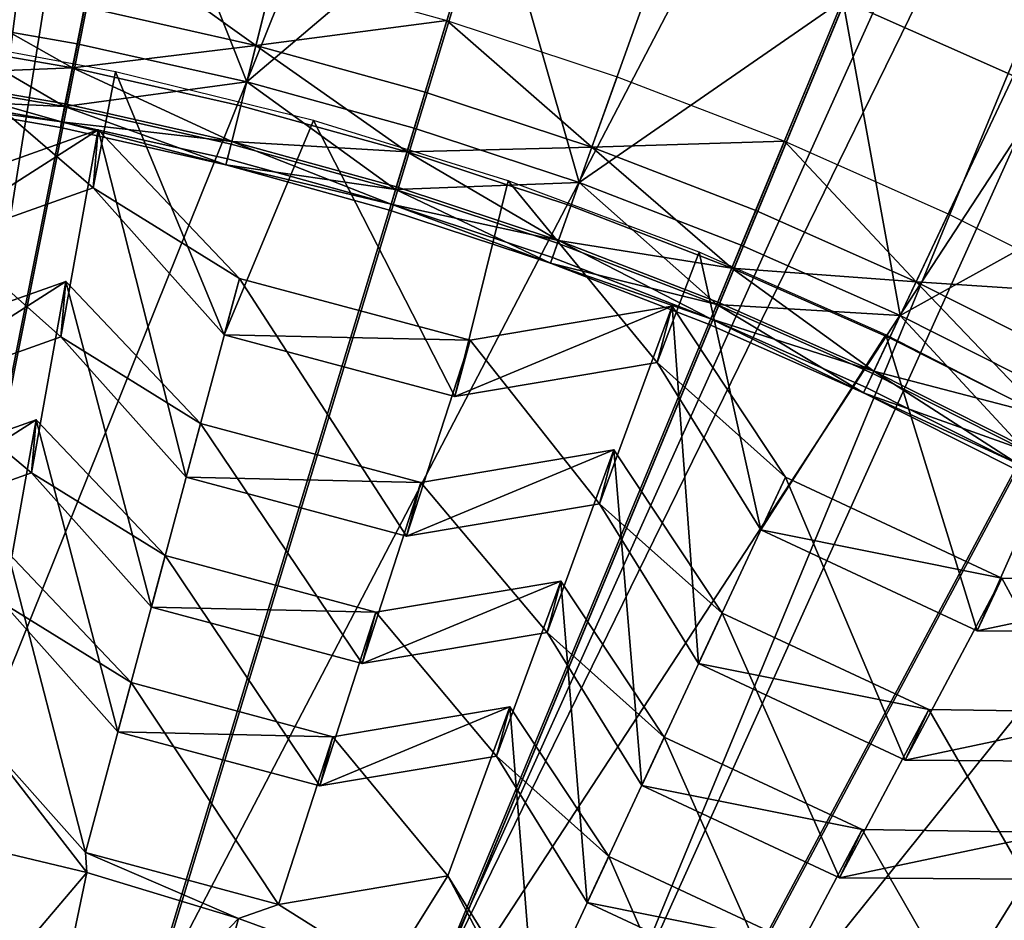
# Model space of a CAD drawing. Extents: x -3.87 to 3.87, y -3.87 to 3.87.
# Tile 84 of 115: x 0.28 to 0.71, y 1.13 to 1.53. Entities that reach past the tile are written whole.
import ezdxf

# ---------------------------------------------------------------- set-up
doc = ezdxf.new("R2010")
doc.units = 0
doc.layers.get('0').update_dxf_attribs({"linetype": 'CONTINUOUS'})

msp = doc.modelspace()

# ---------------------------------------------------------------- linework, layer by layer
for p in [(0.461806, 1.525434, 8.583189), (0.300483, 1.515302, 8.72069), (0.378451, 1.514571, 8.591782), (0.29838, 1.504728, 8.601448), (0.317172, 1.50301, 8.594131), (0.536099, 1.500894, 8.583189), (0.374471, 1.498682, 8.72069), (0.452309, 1.494128, 8.591782), (0.295021, 1.487841, 8.682016), (0.295248, 1.488984, 8.613266), (0.371851, 1.488224, 8.601448), (0.2932, 1.478687, 8.651937), (0.293712, 1.481261, 8.629379), (0.403583, 1.481721, 8.594131), (0.447555, 1.478454, 8.72069), (0.3097, 1.477754, 8.573292), (0.3097, 1.477754, 8.573292), (0.367667, 1.471522, 8.682016), (0.367951, 1.472652, 8.613266), (0.525078, 1.470092, 8.591782), (0.6091, 1.472741, 8.583189), (0.444425, 1.468137, 8.601448), (0.3654, 1.462468, 8.651937), (0.366037, 1.465014, 8.629379), (0.307481, 1.45241, 8.580353), (0.307481, 1.45241, 8.580353), (0.439765, 1.452775, 8.613266), (0.48861, 1.455444, 8.594131), (0.51956, 1.45467, 8.72069), (0.439427, 1.45166, 8.682016), (0.43748, 1.44524, 8.629379), (0.515928, 1.444519, 8.601448), (0.436718, 1.442729, 8.651937), (0.596581, 1.442517, 8.591782), (0.680626, 1.44103, 8.583189), (0.510128, 1.428307, 8.682016), (0.51052, 1.429404, 8.613266), (0.590313, 1.427384, 8.72069), (0.571965, 1.424267, 8.594131), (0.506983, 1.419519, 8.651937), (0.507868, 1.421991, 8.629379), (0.586186, 1.417423, 8.601448), (0.295535, 1.411575, 8.434893), (0.295535, 1.411575, 8.434893), (0.371264, 1.412898, 8.57329), (0.371264, 1.412898, 8.57329), (0.666639, 1.411456, 8.591782), (0.579597, 1.401516, 8.682016), (0.580043, 1.402592, 8.613266), (0.560189, 1.400756, 8.57329), (0.560189, 1.400756, 8.57329), (0.659636, 1.396649, 8.72069), (0.576026, 1.392893, 8.651937), (0.57703, 1.395318, 8.629379), (0.364678, 1.388323, 8.580353), (0.364678, 1.388323, 8.580353), (0.653367, 1.388296, 8.594133), (0.293416, 1.387371, 8.46644), (0.293416, 1.387371, 8.46644), (0.471921, 1.385926, 8.57329), (0.471921, 1.385926, 8.57329), (0.655026, 1.386903, 8.601448), (0.553606, 1.37618, 8.580336), (0.553606, 1.37618, 8.580336), (0.647665, 1.371338, 8.682016), (0.648163, 1.372391, 8.613266), (0.643674, 1.362901, 8.651937), (0.644796, 1.365273, 8.629379), (0.465337, 1.361352, 8.580353), (0.465337, 1.361352, 8.580353), (0.282616, 1.351218, 8.30534), (0.282616, 1.351217, 8.30534), (0.354328, 1.349638, 8.434893), (0.354328, 1.349637, 8.434893), (0.534749, 1.338043, 8.434893), (0.534749, 1.338043, 8.434893), (0.280588, 1.328054, 8.341106), (0.280588, 1.328054, 8.341106), (0.348039, 1.326169, 8.46644), (0.348039, 1.326169, 8.46644), (0.450454, 1.32388, 8.434893), (0.450454, 1.32388, 8.434893), (0.609555, 1.326195, 8.57329), (0.609555, 1.326195, 8.57329), (0.528462, 1.314573, 8.466421), (0.528462, 1.314573, 8.466421), (0.598802, 1.303137, 8.580353), (0.598802, 1.303137, 8.580353), (0.444167, 1.300411, 8.46644), (0.444167, 1.300411, 8.46644), (0.338881, 1.291943, 8.30534), (0.338881, 1.291942, 8.30534), (0.511548, 1.280846, 8.30534), (0.511548, 1.280846, 8.30534), (0.704, 1.282154, 8.57329), (0.704, 1.282154, 8.57329), (0.332863, 1.269483, 8.341106), (0.332863, 1.269483, 8.341106), (0.430876, 1.267292, 8.30534), (0.430876, 1.267292, 8.30534), (0.581893, 1.266837, 8.434891), (0.581893, 1.266837, 8.434891), (0.693248, 1.259097, 8.580353), (0.693248, 1.259097, 8.580353), (0.505531, 1.258385, 8.341087), (0.505531, 1.258385, 8.341087), (0.424859, 1.244833, 8.341106), (0.424859, 1.244833, 8.341106), (0.571625, 1.244818, 8.46644), (0.571625, 1.244817, 8.46644), (0.324046, 1.236528, 8.184324), (0.324046, 1.236528, 8.184324), (0.489263, 1.225911, 8.184324), (0.489263, 1.225911, 8.184324), (0.672087, 1.224779, 8.434891), (0.672087, 1.224779, 8.434891), (0.318287, 1.215037, 8.210793), (0.318287, 1.215037, 8.210793), (0.412072, 1.212941, 8.184324), (0.412072, 1.212941, 8.184324), (0.556665, 1.212702, 8.305338), (0.556665, 1.212702, 8.305338), (0.483506, 1.204418, 8.210775), (0.483506, 1.204418, 8.210775), (0.661819, 1.202759, 8.46644), (0.661819, 1.202759, 8.46644), (0.406314, 1.191451, 8.210793), (0.406314, 1.19145, 8.210793), (0.546838, 1.191628, 8.341106), (0.546838, 1.191628, 8.341106), (0.642982, 1.172451, 8.305338), (0.642982, 1.172451, 8.305338), (0.304182, 1.162352, 8.078859), (0.304182, 1.162352, 8.078859), (0.532434, 1.160706, 8.184322), (0.532434, 1.160706, 8.184322), (0.304762, 1.153623, 8.071524), (0.462193, 1.152196, 8.078842), (0.462193, 1.152196, 8.078842), (0.633155, 1.151378, 8.341106), (0.633155, 1.151378, 8.341106), (0.388369, 1.139794, 8.078859), (0.388369, 1.139794, 8.078859), (0.523031, 1.140542, 8.210793), (0.523031, 1.140542, 8.210793), (0.370879, 1.133652, 8.071524)]:
    msp.add_point(p)
for points in [[(0.146527, 1.164753, 7.239483), (0.547092, 3.680317, 7.239483), (0.547092, 3.680317, 4.643104)], [(0.146527, 1.164753, 7.239483), (0.547092, 3.680317, 4.643104), (0.146527, 1.164753, 4.643103)], [(0.225486, 1.15218, 4.643103), (0.146527, 1.164753, 4.643103), (0.547092, 3.680317, 4.643104)], [(0.626052, 3.667746, 7.239483), (0.547092, 3.680317, 7.239483), (0.146527, 1.164753, 7.239483)], [(0.225486, 1.15218, 4.643103), (0.547092, 3.680317, 4.643104), (0.626052, 3.667746, 4.643104)], [(0.626052, 3.667746, 7.239483), (0.146527, 1.164753, 7.239483), (0.225486, 1.15218, 7.239483)], [(0.626052, 3.667746, 7.239483), (0.225486, 1.15218, 7.239483), (0.225486, 1.15218, 4.643103)], [(0.626052, 3.667746, 7.239483), (0.225486, 1.15218, 4.643103), (0.626052, 3.667746, 4.643104)], [(0.447473, 1.085048, 7.239483), (1.495123, 3.406888, 7.239483), (1.495123, 3.406888, 4.643103)], [(0.447473, 1.085048, 7.239483), (1.495123, 3.406888, 4.643103), (0.447473, 1.085048, 4.643103)], [(0.520351, 1.052164, 4.643103), (0.447473, 1.085048, 4.643103), (1.495123, 3.406888, 4.643103)], [(1.568002, 3.374006, 7.239483), (1.495123, 3.406888, 7.239483), (0.447473, 1.085048, 7.239483)], [(0.520351, 1.052164, 4.643103), (1.495123, 3.406888, 4.643103), (1.568002, 3.374006, 4.643103)], [(1.568002, 3.374006, 7.239483), (0.447473, 1.085048, 7.239483), (0.520351, 1.052164, 7.239483)], [(1.568002, 3.374006, 7.239483), (0.520351, 1.052164, 7.239483), (0.520351, 1.052164, 4.643103)], [(1.568002, 3.374006, 7.239483), (0.520351, 1.052164, 4.643103), (1.568002, 3.374006, 4.643103)], [(0.301905, 3.065272, 4.599773), (0.000003, 3.080139, 4.599773), (0.000004, 0, 4.599773)], [(0.600905, 3.020955, 4.599773), (0.301905, 3.065272, 4.599773), (0.000004, 0, 4.599773)], [(0.894106, 2.947475, 4.599773), (0.600905, 3.020955, 4.599773), (0.000004, 0, 4.599773)], [(1.178718, 2.845678, 4.599773), (0.894106, 2.947475, 4.599773), (0.000004, 0, 4.599773)], [(1.451951, 2.71641, 4.599773), (1.178718, 2.845678, 4.599773), (0.000004, 0, 4.599773)], [(1.711234, 2.561044, 4.599773), (1.451951, 2.71641, 4.599773), (0.000004, 0, 4.599773)], [(1.953997, 2.380954, 4.599773), (1.711234, 2.561044, 4.599773), (0.000004, 0, 4.599773)], [(0.467734, 2.356137, 7.281732), (0.111008, 1.136498, 7.281732), (0.234535, 2.390699, 7.281732)], [(2.177988, 2.177989, 4.599773), (1.953997, 2.380954, 4.599773), (0.000004, 0, 4.599773)], [(0.467734, 2.356137, 7.281732), (0.221867, 1.120067, 7.281732), (0.111008, 1.136498, 7.281732)], [(0.696411, 2.298828, 7.281732), (0.221867, 1.120067, 7.281732), (0.467734, 2.356137, 7.281732)], [(0.696411, 2.298828, 7.281732), (0.330576, 1.092824, 7.281732), (0.221867, 1.120067, 7.281732)], [(0.918388, 2.219433, 7.281732), (0.330576, 1.092824, 7.281732), (0.696411, 2.298828, 7.281732)], [(0.918388, 2.219433, 7.281732), (0.4361, 1.055081, 7.281732), (0.330576, 1.092824, 7.281732)], [(1.131491, 2.118612, 7.281732), (0.4361, 1.055081, 7.281732), (0.918388, 2.219433, 7.281732)], [(2.380953, 1.953999, 4.599773), (2.177988, 2.177989, 4.599773), (0.000004, 0, 4.599773)], [(1.131491, 2.118612, 7.281732), (0.537405, 1.007152, 7.281732), (0.4361, 1.055081, 7.281732)], [(1.333714, 1.997437, 7.281732), (0.537405, 1.007152, 7.281732), (1.131491, 2.118612, 7.281732)], [(1.333714, 1.997437, 7.281732), (0.633538, 0.949548, 7.281732), (0.537405, 1.007152, 7.281732)], [(1.523053, 1.85698, 7.281732), (0.633538, 0.949548, 7.281732), (1.333714, 1.997437, 7.281732)], [(2.561044, 1.711236, 4.599773), (2.380953, 1.953999, 4.599773), (0.000004, 0, 4.599773)], [(1.523053, 1.85698, 7.281732), (0.723547, 0.882777, 7.281732), (0.633538, 0.949548, 7.281732)], [(0.825594, 1.74754, 8.984764), (0.634591, 1.534283, 8.808193), (0.709106, 1.501246, 8.808193)], [(0.335206, 1.685208, 8.640915), (0, 1.718222, 8.640915), (0, 0, 8.640915)], [(2.716411, 1.451953, 4.599773), (2.561044, 1.711236, 4.599773), (0.000004, 0, 4.599773)], [(0.657533, 1.587432, 8.640915), (0.335206, 1.685208, 8.640915), (0, 0, 8.640915)], [(0.225768, 1.528261, 8.72069), (0.300483, 1.515302, 8.72069), (0.323057, 1.628786, 8.808193)], [(0.374471, 1.498682, 8.72069), (0.323057, 1.628786, 8.808193), (0.300483, 1.515302, 8.72069)], [(0.374471, 1.498682, 8.72069), (0.402585, 1.610921, 8.808193), (0.323057, 1.628786, 8.808193)], [(0.374471, 1.498682, 8.72069), (0.481142, 1.589178, 8.808193), (0.402585, 1.610921, 8.808193)], [(0.954591, 1.428651, 8.640915), (0.657533, 1.587432, 8.640915), (0, 0, 8.640915)], [(0.374471, 1.498682, 8.72069), (0.447555, 1.478454, 8.72069), (0.481142, 1.589178, 8.808193)], [(0.51956, 1.45467, 8.72069), (0.481142, 1.589178, 8.808193), (0.447555, 1.478454, 8.72069)], [(0.51956, 1.45467, 8.72069), (0.55854, 1.563613, 8.808193), (0.481142, 1.589178, 8.808193)], [(0.378451, 1.514571, 8.591782), (0.303679, 1.531367, 8.591782), (0.310061, 1.563453, 8.583189)], [(0.378451, 1.514571, 8.591782), (0.310061, 1.563453, 8.583189), (0.3864, 1.546305, 8.583189)], [(0.51956, 1.45467, 8.72069), (0.634591, 1.534283, 8.808193), (0.55854, 1.563613, 8.808193)], [(0.228171, 1.544463, 8.591782), (0.29838, 1.504728, 8.601448), (0.224186, 1.517596, 8.601448)], [(0.228171, 1.544463, 8.591782), (0.303679, 1.531367, 8.591782), (0.29838, 1.504728, 8.601448)], [(0.378451, 1.514571, 8.591782), (0.3864, 1.546305, 8.583189), (0.461806, 1.525434, 8.583189)], [(0.51956, 1.45467, 8.72069), (0.590313, 1.427384, 8.72069), (0.634591, 1.534283, 8.808193)], [(0.659636, 1.396649, 8.72069), (0.634591, 1.534283, 8.808193), (0.590313, 1.427384, 8.72069)], [(0.659636, 1.396649, 8.72069), (0.709106, 1.501246, 8.808193), (0.634591, 1.534283, 8.808193)], [(0.378451, 1.514571, 8.591782), (0.29838, 1.504728, 8.601448), (0.303679, 1.531367, 8.591782)], [(0.225768, 1.528261, 8.72069), (0.22166, 1.500564, 8.682016), (0.295021, 1.487841, 8.682016)], [(0.225768, 1.528261, 8.72069), (0.295021, 1.487841, 8.682016), (0.300483, 1.515302, 8.72069)], [(0.378451, 1.514571, 8.591782), (0.461806, 1.525434, 8.583189), (0.452309, 1.494128, 8.591782)], [(0.525078, 1.470092, 8.591782), (0.452309, 1.494128, 8.591782), (0.461806, 1.525434, 8.583189)], [(0.525078, 1.470092, 8.591782), (0.461806, 1.525434, 8.583189), (0.536099, 1.500894, 8.583189)], [(0.221831, 1.501717, 8.613266), (0.224186, 1.517596, 8.601448), (0.29838, 1.504728, 8.601448)], [(0.307481, 1.45241, 8.580353), (0.229669, 1.519238, 8.594131), (0.223132, 1.422477, 8.580353)], [(0.307481, 1.45241, 8.580353), (0.317172, 1.50301, 8.594131), (0.229669, 1.519238, 8.594131)], [(0.374471, 1.498682, 8.72069), (0.300483, 1.515302, 8.72069), (0.295021, 1.487841, 8.682016)], [(0.378451, 1.514571, 8.591782), (0.371851, 1.488224, 8.601448), (0.29838, 1.504728, 8.601448)], [(0.378451, 1.514571, 8.591782), (0.444425, 1.468137, 8.601448), (0.371851, 1.488224, 8.601448)], [(0.378451, 1.514571, 8.591782), (0.452309, 1.494128, 8.591782), (0.444425, 1.468137, 8.601448)], [(0.221831, 1.501717, 8.613266), (0.29838, 1.504728, 8.601448), (0.295248, 1.488984, 8.613266)], [(0.367951, 1.472652, 8.613266), (0.295248, 1.488984, 8.613266), (0.29838, 1.504728, 8.601448)], [(0.367951, 1.472652, 8.613266), (0.29838, 1.504728, 8.601448), (0.371851, 1.488224, 8.601448)], [(0.22029, 1.491332, 8.651937), (0.295021, 1.487841, 8.682016), (0.22166, 1.500564, 8.682016)], [(0.221831, 1.501717, 8.613266), (0.293712, 1.481261, 8.629379), (0.220675, 1.493928, 8.629379)], [(0.221831, 1.501717, 8.613266), (0.295248, 1.488984, 8.613266), (0.293712, 1.481261, 8.629379)], [(0.364678, 1.388323, 8.580353), (0.317172, 1.50301, 8.594131), (0.307481, 1.45241, 8.580353)], [(0.364678, 1.388323, 8.580353), (0.403583, 1.481721, 8.594131), (0.317172, 1.50301, 8.594131)], [(0.525078, 1.470092, 8.591782), (0.536099, 1.500894, 8.583189), (0.6091, 1.472741, 8.583189)], [(0.659636, 1.396649, 8.72069), (0.781913, 1.464595, 8.808193), (0.709106, 1.501246, 8.808193)], [(0.374471, 1.498682, 8.72069), (0.295021, 1.487841, 8.682016), (0.367667, 1.471522, 8.682016)], [(0.374471, 1.498682, 8.72069), (0.367667, 1.471522, 8.682016), (0.439427, 1.45166, 8.682016)], [(0.374471, 1.498682, 8.72069), (0.439427, 1.45166, 8.682016), (0.447555, 1.478454, 8.72069)], [(0.22029, 1.491332, 8.651937), (0.220675, 1.493928, 8.629379), (0.293712, 1.481261, 8.629379)], [(0.22029, 1.491332, 8.651937), (0.2932, 1.478687, 8.651937), (0.295021, 1.487841, 8.682016)], [(0.22029, 1.491332, 8.651937), (0.293712, 1.481261, 8.629379), (0.2932, 1.478687, 8.651937)], [(0.525078, 1.470092, 8.591782), (0.444425, 1.468137, 8.601448), (0.452309, 1.494128, 8.591782)], [(0.3654, 1.462468, 8.651937), (0.295021, 1.487841, 8.682016), (0.2932, 1.478687, 8.651937)], [(0.367951, 1.472652, 8.613266), (0.293712, 1.481261, 8.629379), (0.295248, 1.488984, 8.613266)], [(0.3654, 1.462468, 8.651937), (0.367667, 1.471522, 8.682016), (0.295021, 1.487841, 8.682016)], [(0.367951, 1.472652, 8.613266), (0.371851, 1.488224, 8.601448), (0.444425, 1.468137, 8.601448)], [(0.3654, 1.462468, 8.651937), (0.2932, 1.478687, 8.651937), (0.293712, 1.481261, 8.629379)], [(0.3654, 1.462468, 8.651937), (0.293712, 1.481261, 8.629379), (0.366037, 1.465014, 8.629379)], [(0.367951, 1.472652, 8.613266), (0.366037, 1.465014, 8.629379), (0.293712, 1.481261, 8.629379)], [(0.465337, 1.361352, 8.580353), (0.403583, 1.481721, 8.594131), (0.364678, 1.388323, 8.580353)], [(0.465337, 1.361352, 8.580353), (0.48861, 1.455444, 8.594131), (0.403583, 1.481721, 8.594131)], [(0.51956, 1.45467, 8.72069), (0.447555, 1.478454, 8.72069), (0.439427, 1.45166, 8.682016)], [(0.3097, 1.477754, 8.573292), (0.307481, 1.45241, 8.580353), (0.223132, 1.422477, 8.580353)], [(0.3097, 1.477754, 8.573292), (0.223132, 1.422477, 8.580353), (0.225349, 1.447821, 8.573292)], [(0.293416, 1.387371, 8.46644), (0.3097, 1.477754, 8.573292), (0.225349, 1.447821, 8.573292)], [(0.348039, 1.326169, 8.46644), (0.3097, 1.477754, 8.573292), (0.293416, 1.387371, 8.46644)], [(0.371264, 1.412898, 8.57329), (0.307481, 1.45241, 8.580353), (0.3097, 1.477754, 8.573292)], [(0.348039, 1.326169, 8.46644), (0.371264, 1.412898, 8.57329), (0.3097, 1.477754, 8.573292)], [(0.3654, 1.462468, 8.651937), (0.439427, 1.45166, 8.682016), (0.367667, 1.471522, 8.682016)], [(0.367951, 1.472652, 8.613266), (0.43748, 1.44524, 8.629379), (0.366037, 1.465014, 8.629379)], [(0.367951, 1.472652, 8.613266), (0.439765, 1.452775, 8.613266), (0.43748, 1.44524, 8.629379)], [(0.367951, 1.472652, 8.613266), (0.444425, 1.468137, 8.601448), (0.439765, 1.452775, 8.613266)], [(0.525078, 1.470092, 8.591782), (0.515928, 1.444519, 8.601448), (0.444425, 1.468137, 8.601448)], [(0.525078, 1.470092, 8.591782), (0.586186, 1.417423, 8.601448), (0.515928, 1.444519, 8.601448)], [(0.525078, 1.470092, 8.591782), (0.6091, 1.472741, 8.583189), (0.596581, 1.442517, 8.591782)], [(0.525078, 1.470092, 8.591782), (0.596581, 1.442517, 8.591782), (0.586186, 1.417423, 8.601448)], [(0.666639, 1.411456, 8.591782), (0.596581, 1.442517, 8.591782), (0.6091, 1.472741, 8.583189)], [(0.666639, 1.411456, 8.591782), (0.6091, 1.472741, 8.583189), (0.680626, 1.44103, 8.583189)], [(0.51052, 1.429404, 8.613266), (0.439765, 1.452775, 8.613266), (0.444425, 1.468137, 8.601448)], [(0.51052, 1.429404, 8.613266), (0.444425, 1.468137, 8.601448), (0.515928, 1.444519, 8.601448)], [(0.3654, 1.462468, 8.651937), (0.366037, 1.465014, 8.629379), (0.43748, 1.44524, 8.629379)], [(0.3654, 1.462468, 8.651937), (0.436718, 1.442729, 8.651937), (0.439427, 1.45166, 8.682016)], [(0.3654, 1.462468, 8.651937), (0.43748, 1.44524, 8.629379), (0.436718, 1.442729, 8.651937)], [(0.659636, 1.396649, 8.72069), (0.727369, 1.362551, 8.72069), (0.781913, 1.464595, 8.808193)], [(0.371264, 1.412898, 8.57329), (0.364678, 1.388323, 8.580353), (0.307481, 1.45241, 8.580353)], [(0.51052, 1.429404, 8.613266), (0.43748, 1.44524, 8.629379), (0.439765, 1.452775, 8.613266)], [(0.51956, 1.45467, 8.72069), (0.439427, 1.45166, 8.682016), (0.510128, 1.428307, 8.682016)], [(0.553606, 1.37618, 8.580336), (0.48861, 1.455444, 8.594131), (0.465337, 1.361352, 8.580353)], [(0.553606, 1.37618, 8.580336), (0.571965, 1.424267, 8.594131), (0.48861, 1.455444, 8.594131)], [(0.51956, 1.45467, 8.72069), (0.510128, 1.428307, 8.682016), (0.579597, 1.401516, 8.682016)], [(0.51956, 1.45467, 8.72069), (0.579597, 1.401516, 8.682016), (0.590313, 1.427384, 8.72069)], [(2.84568, 1.178721, 4.599773), (2.716411, 1.451953, 4.599773), (0.000004, 0, 4.599773)], [(0.506983, 1.419519, 8.651937), (0.439427, 1.45166, 8.682016), (0.436718, 1.442729, 8.651937)], [(0.506983, 1.419519, 8.651937), (0.510128, 1.428307, 8.682016), (0.439427, 1.45166, 8.682016)], [(0.293416, 1.387371, 8.46644), (0.225349, 1.447821, 8.573292), (0.212863, 1.358785, 8.46644)], [(0.506983, 1.419519, 8.651937), (0.436718, 1.442729, 8.651937), (0.43748, 1.44524, 8.629379)], [(0.506983, 1.419519, 8.651937), (0.43748, 1.44524, 8.629379), (0.507868, 1.421991, 8.629379)], [(0.51052, 1.429404, 8.613266), (0.507868, 1.421991, 8.629379), (0.43748, 1.44524, 8.629379)], [(0.51052, 1.429404, 8.613266), (0.515928, 1.444519, 8.601448), (0.586186, 1.417423, 8.601448)], [(0.666639, 1.411456, 8.591782), (0.586186, 1.417423, 8.601448), (0.596581, 1.442517, 8.591782)], [(0.666639, 1.411456, 8.591782), (0.680626, 1.44103, 8.583189), (0.750512, 1.405848, 8.583189)], [(1.214965, 1.214968, 8.640915), (0.954591, 1.428651, 8.640915), (0, 0, 8.640915)], [(0.506983, 1.419519, 8.651937), (0.579597, 1.401516, 8.682016), (0.510128, 1.428307, 8.682016)], [(0.51052, 1.429404, 8.613266), (0.57703, 1.395318, 8.629379), (0.507868, 1.421991, 8.629379)], [(0.51052, 1.429404, 8.613266), (0.580043, 1.402592, 8.613266), (0.57703, 1.395318, 8.629379)], [(0.51052, 1.429404, 8.613266), (0.586186, 1.417423, 8.601448), (0.580043, 1.402592, 8.613266)], [(0.659636, 1.396649, 8.72069), (0.590313, 1.427384, 8.72069), (0.579597, 1.401516, 8.682016)], [(0.598802, 1.303137, 8.580353), (0.571965, 1.424267, 8.594131), (0.553606, 1.37618, 8.580336)], [(0.598802, 1.303137, 8.580353), (0.653367, 1.388296, 8.594133), (0.571965, 1.424267, 8.594131)], [(0.506983, 1.419519, 8.651937), (0.507868, 1.421991, 8.629379), (0.57703, 1.395318, 8.629379)], [(0.506983, 1.419519, 8.651937), (0.576026, 1.392893, 8.651937), (0.579597, 1.401516, 8.682016)], [(0.506983, 1.419519, 8.651937), (0.57703, 1.395318, 8.629379), (0.576026, 1.392893, 8.651937)], [(0.648163, 1.372391, 8.613266), (0.580043, 1.402592, 8.613266), (0.586186, 1.417423, 8.601448)], [(0.648163, 1.372391, 8.613266), (0.586186, 1.417423, 8.601448), (0.655026, 1.386903, 8.601448)], [(0.666639, 1.411456, 8.591782), (0.655026, 1.386903, 8.601448), (0.586186, 1.417423, 8.601448)], [(0.295535, 1.411575, 8.434893), (0.293416, 1.387371, 8.46644), (0.212863, 1.358786, 8.46644)], [(0.295535, 1.411575, 8.434893), (0.212863, 1.358786, 8.46644), (0.214981, 1.382989, 8.434893)], [(0.280588, 1.328054, 8.341106), (0.295535, 1.411575, 8.434893), (0.21498, 1.382989, 8.434893)], [(0.332863, 1.269483, 8.341106), (0.295535, 1.411575, 8.434893), (0.280588, 1.328054, 8.341106)], [(0.354328, 1.349638, 8.434893), (0.293416, 1.387371, 8.46644), (0.295535, 1.411575, 8.434893)], [(0.332863, 1.269483, 8.341106), (0.354328, 1.349637, 8.434893), (0.295535, 1.411575, 8.434893)], [(0.444167, 1.300411, 8.46644), (0.371264, 1.412898, 8.57329), (0.348039, 1.326169, 8.46644)], [(0.471921, 1.385926, 8.57329), (0.364678, 1.388323, 8.580353), (0.371264, 1.412898, 8.57329)], [(0.444167, 1.300411, 8.46644), (0.471921, 1.385926, 8.57329), (0.371264, 1.412898, 8.57329)], [(0.666639, 1.411456, 8.591782), (0.722287, 1.353043, 8.601448), (0.655026, 1.386903, 8.601448)], [(0.666639, 1.411456, 8.591782), (0.73509, 1.376996, 8.591782), (0.722287, 1.353043, 8.601448)], [(0.666639, 1.411456, 8.591782), (0.750512, 1.405848, 8.583189), (0.73509, 1.376996, 8.591782)], [(0.643674, 1.362901, 8.651937), (0.579597, 1.401516, 8.682016), (0.576026, 1.392893, 8.651937)], [(0.648163, 1.372391, 8.613266), (0.57703, 1.395318, 8.629379), (0.580043, 1.402592, 8.613266)], [(0.659636, 1.396649, 8.72069), (0.579597, 1.401516, 8.682016), (0.647665, 1.371338, 8.682016)], [(0.643674, 1.362901, 8.651937), (0.647665, 1.371338, 8.682016), (0.579597, 1.401516, 8.682016)], [(0.560189, 1.400756, 8.57329), (0.553606, 1.37618, 8.580336), (0.465337, 1.361352, 8.580353)], [(0.560189, 1.400756, 8.57329), (0.465337, 1.361352, 8.580353), (0.471921, 1.385926, 8.57329)], [(0.528462, 1.314573, 8.466421), (0.560189, 1.400756, 8.57329), (0.471921, 1.385926, 8.57329)], [(0.571625, 1.244817, 8.46644), (0.560189, 1.400756, 8.57329), (0.528462, 1.314573, 8.466421)], [(0.609555, 1.326195, 8.57329), (0.553606, 1.37618, 8.580336), (0.560189, 1.400756, 8.57329)], [(0.571625, 1.244817, 8.46644), (0.609555, 1.326195, 8.57329), (0.560189, 1.400756, 8.57329)], [(0.659636, 1.396649, 8.72069), (0.647665, 1.371338, 8.682016), (0.71417, 1.337858, 8.682016)], [(0.659636, 1.396649, 8.72069), (0.71417, 1.337858, 8.682016), (0.727369, 1.362551, 8.72069)], [(0.643674, 1.362901, 8.651937), (0.576026, 1.392893, 8.651937), (0.57703, 1.395318, 8.629379)], [(0.643674, 1.362901, 8.651937), (0.57703, 1.395318, 8.629379), (0.644796, 1.365273, 8.629379)], [(0.648163, 1.372391, 8.613266), (0.644796, 1.365273, 8.629379), (0.57703, 1.395318, 8.629379)], [(0.471921, 1.385926, 8.57329), (0.465337, 1.361352, 8.580353), (0.364678, 1.388323, 8.580353)], [(0.693248, 1.259097, 8.580353), (0.653367, 1.388296, 8.594133), (0.598802, 1.303137, 8.580353)], [(0.693248, 1.259097, 8.580353), (0.732539, 1.347653, 8.594133), (0.653367, 1.388296, 8.594133)], [(0.354328, 1.349638, 8.434893), (0.348039, 1.326169, 8.46644), (0.293416, 1.387371, 8.46644)], [(0.528462, 1.314573, 8.466421), (0.471921, 1.385926, 8.57329), (0.444167, 1.300411, 8.46644)], [(0.648163, 1.372391, 8.613266), (0.655026, 1.386903, 8.601448), (0.722287, 1.353043, 8.601448)], [(0.280588, 1.328054, 8.341106), (0.21498, 1.382989, 8.434893), (0.203498, 1.300697, 8.341106)], [(0.609555, 1.326195, 8.57329), (0.598802, 1.303137, 8.580353), (0.553606, 1.37618, 8.580336)], [(0.643674, 1.362901, 8.651937), (0.71417, 1.337858, 8.682016), (0.647665, 1.371338, 8.682016)], [(0.648163, 1.372391, 8.613266), (0.711008, 1.331941, 8.629379), (0.644796, 1.365273, 8.629379)], [(0.648163, 1.372391, 8.613266), (0.71472, 1.338886, 8.613266), (0.711008, 1.331941, 8.629379)], [(0.648163, 1.372391, 8.613266), (0.722287, 1.353043, 8.601448), (0.71472, 1.338886, 8.613266)], [(0.643674, 1.362901, 8.651937), (0.644796, 1.365273, 8.629379), (0.711008, 1.331941, 8.629379)], [(0.643674, 1.362901, 8.651937), (0.709771, 1.329627, 8.651937), (0.71417, 1.337858, 8.682016)], [(0.643674, 1.362901, 8.651937), (0.711008, 1.331941, 8.629379), (0.709771, 1.329627, 8.651937)], [(0.282616, 1.351218, 8.30534), (0.280588, 1.328054, 8.341106), (0.203498, 1.300697, 8.341106)], [(0.282616, 1.351218, 8.30534), (0.203498, 1.300697, 8.341106), (0.205524, 1.323861, 8.30534)], [(0.268267, 1.271082, 8.210793), (0.282616, 1.351217, 8.30534), (0.205524, 1.323861, 8.30534)], [(0.318287, 1.215037, 8.210793), (0.282616, 1.351217, 8.30534), (0.268267, 1.271082, 8.210793)], [(0.338881, 1.291943, 8.30534), (0.280588, 1.328054, 8.341106), (0.282616, 1.351218, 8.30534)], [(0.318287, 1.215037, 8.210793), (0.338881, 1.291942, 8.30534), (0.282616, 1.351217, 8.30534)], [(0.424859, 1.244833, 8.341106), (0.354328, 1.349637, 8.434893), (0.332863, 1.269483, 8.341106)], [(0.450454, 1.32388, 8.434893), (0.348039, 1.326169, 8.46644), (0.354328, 1.349638, 8.434893)], [(0.424859, 1.244833, 8.341106), (0.450454, 1.32388, 8.434893), (0.354328, 1.349637, 8.434893)], [(0.782749, 1.258374, 8.580353), (0.732539, 1.347653, 8.594133), (0.693248, 1.259097, 8.580353)], [(0.534749, 1.338043, 8.434893), (0.528462, 1.314573, 8.466421), (0.444167, 1.300411, 8.46644)], [(0.534749, 1.338043, 8.434893), (0.444167, 1.300411, 8.46644), (0.450454, 1.32388, 8.434893)], [(0.505531, 1.258385, 8.341087), (0.534749, 1.338043, 8.434893), (0.450454, 1.32388, 8.434893)], [(0.546838, 1.191628, 8.341106), (0.534749, 1.338043, 8.434893), (0.505531, 1.258385, 8.341087)], [(0.581893, 1.266837, 8.434891), (0.528462, 1.314573, 8.466421), (0.534749, 1.338043, 8.434893)], [(0.546838, 1.191628, 8.341106), (0.581893, 1.266837, 8.434891), (0.534749, 1.338043, 8.434893)], [(0.338881, 1.291943, 8.30534), (0.332863, 1.269483, 8.341106), (0.280588, 1.328054, 8.341106)], [(0.450454, 1.32388, 8.434893), (0.444167, 1.300411, 8.46644), (0.348039, 1.326169, 8.46644)], [(0.505531, 1.258385, 8.341087), (0.450454, 1.32388, 8.434893), (0.424859, 1.244833, 8.341106)], [(0.661819, 1.202759, 8.46644), (0.609555, 1.326195, 8.57329), (0.571625, 1.244817, 8.46644)], [(0.704, 1.282154, 8.57329), (0.598802, 1.303137, 8.580353), (0.609555, 1.326195, 8.57329)], [(0.661819, 1.202759, 8.46644), (0.704, 1.282154, 8.57329), (0.609555, 1.326195, 8.57329)], [(0.581893, 1.266837, 8.434891), (0.571625, 1.244818, 8.46644), (0.528462, 1.314573, 8.466421)], [(0.704, 1.282154, 8.57329), (0.693248, 1.259097, 8.580353), (0.598802, 1.303137, 8.580353)], [(0.304182, 1.162352, 8.078859), (0.270208, 1.293246, 8.184324), (0.256345, 1.215952, 8.078859)], [(0.324046, 1.236528, 8.184324), (0.268268, 1.271082, 8.210793), (0.270208, 1.293246, 8.184324)], [(0.304182, 1.162352, 8.078859), (0.324046, 1.236528, 8.184324), (0.270208, 1.293246, 8.184324)], [(0.406314, 1.19145, 8.210793), (0.338881, 1.291942, 8.30534), (0.318287, 1.215037, 8.210793)], [(0.430876, 1.267292, 8.30534), (0.332863, 1.269483, 8.341106), (0.338881, 1.291943, 8.30534)], [(0.406314, 1.19145, 8.210793), (0.430876, 1.267292, 8.30534), (0.338881, 1.291942, 8.30534)], [(0.511548, 1.280846, 8.30534), (0.505531, 1.258385, 8.341087), (0.424859, 1.244833, 8.341106)], [(0.511548, 1.280846, 8.30534), (0.424859, 1.244833, 8.341106), (0.430876, 1.267292, 8.30534)], [(0.483506, 1.204418, 8.210775), (0.511548, 1.280846, 8.30534), (0.430876, 1.267292, 8.30534)], [(0.523031, 1.140542, 8.210793), (0.511548, 1.280846, 8.30534), (0.483506, 1.204418, 8.210775)], [(0.556665, 1.212702, 8.305338), (0.505531, 1.258385, 8.341087), (0.511548, 1.280846, 8.30534)], [(0.523031, 1.140542, 8.210793), (0.556665, 1.212702, 8.305338), (0.511548, 1.280846, 8.30534)], [(0.747292, 1.202069, 8.46644), (0.704, 1.282154, 8.57329), (0.661819, 1.202759, 8.46644)], [(0.796202, 1.280761, 8.573309), (0.693248, 1.259097, 8.580353), (0.704, 1.282154, 8.57329)], [(0.796202, 1.280761, 8.573309), (0.782749, 1.258374, 8.580353), (0.693248, 1.259097, 8.580353)], [(0.747292, 1.202069, 8.46644), (0.796202, 1.280761, 8.573309), (0.704, 1.282154, 8.57329)], [(0.324046, 1.236528, 8.184324), (0.318287, 1.215037, 8.210793), (0.268268, 1.271082, 8.210793)], [(0.430876, 1.267292, 8.30534), (0.424859, 1.244833, 8.341106), (0.332863, 1.269483, 8.341106)], [(0.483506, 1.204418, 8.210775), (0.430876, 1.267292, 8.30534), (0.406314, 1.19145, 8.210793)], [(0.633155, 1.151378, 8.341106), (0.581893, 1.266837, 8.434891), (0.546838, 1.191628, 8.341106)], [(0.672087, 1.224779, 8.434891), (0.571625, 1.244818, 8.46644), (0.581893, 1.266837, 8.434891)], [(0.633155, 1.151378, 8.341106), (0.672087, 1.224779, 8.434891), (0.581893, 1.266837, 8.434891)], [(0.556665, 1.212702, 8.305338), (0.546838, 1.191628, 8.341106), (0.505531, 1.258385, 8.341087)], [(0.672087, 1.224779, 8.434891), (0.661819, 1.202759, 8.46644), (0.571625, 1.244818, 8.46644)], [(0.388369, 1.139794, 8.078859), (0.324046, 1.236528, 8.184324), (0.304182, 1.162352, 8.078859)], [(0.412072, 1.212941, 8.184324), (0.318287, 1.215037, 8.210793), (0.324046, 1.236528, 8.184324)], [(0.388369, 1.139794, 8.078859), (0.412072, 1.212941, 8.184324), (0.324046, 1.236528, 8.184324)], [(0.489263, 1.225911, 8.184324), (0.483506, 1.204418, 8.210775), (0.406314, 1.191451, 8.210793)], [(0.489263, 1.225911, 8.184324), (0.406314, 1.191451, 8.210793), (0.412072, 1.212941, 8.184324)], [(0.462193, 1.152196, 8.078842), (0.489263, 1.225911, 8.184324), (0.412072, 1.212941, 8.184324)], [(0.499993, 1.091106, 8.078859), (0.489263, 1.225911, 8.184324), (0.462193, 1.152196, 8.078842)], [(0.532434, 1.160706, 8.184322), (0.483506, 1.204418, 8.210775), (0.489263, 1.225911, 8.184324)], [(0.499993, 1.091106, 8.078859), (0.532434, 1.160706, 8.184322), (0.489263, 1.225911, 8.184324)], [(0.714954, 1.150717, 8.341106), (0.672087, 1.224779, 8.434891), (0.633155, 1.151378, 8.341106)], [(0.760139, 1.223448, 8.43491), (0.661819, 1.202759, 8.46644), (0.672087, 1.224779, 8.434891)], [(0.714954, 1.150717, 8.341106), (0.760139, 1.223448, 8.43491), (0.672087, 1.224779, 8.434891)], [(0.760139, 1.223448, 8.43491), (0.747292, 1.202069, 8.46644), (0.661819, 1.202759, 8.46644)], [(1.428649, 0.954595, 8.640915), (1.214965, 1.214968, 8.640915), (0, 0, 8.640915)], [(0.304762, 1.153623, 8.071524), (0.256345, 1.215952, 8.078859), (0.237595, 1.169716, 8.071524)], [(0.304762, 1.153623, 8.071524), (0.304182, 1.162352, 8.078859), (0.256345, 1.215952, 8.078859)], [(0.412072, 1.212941, 8.184324), (0.406314, 1.191451, 8.210793), (0.318287, 1.215037, 8.210793)], [(0.462193, 1.152196, 8.078842), (0.412072, 1.212941, 8.184324), (0.388369, 1.139794, 8.078859)], [(0.605624, 1.102028, 8.210793), (0.556665, 1.212702, 8.305338), (0.523031, 1.140542, 8.210793)], [(0.642982, 1.172451, 8.305338), (0.546838, 1.191628, 8.341106), (0.556665, 1.212702, 8.305338)], [(0.605624, 1.102028, 8.210793), (0.642982, 1.172451, 8.305338), (0.556665, 1.212702, 8.305338)], [(0.532434, 1.160706, 8.184322), (0.523031, 1.140542, 8.210793), (0.483506, 1.204418, 8.210775)], [(0.642982, 1.172451, 8.305338), (0.633155, 1.151378, 8.341106), (0.546838, 1.191628, 8.341106)], [(2.947478, 0.89411, 4.599773), (2.84568, 1.178721, 4.599773), (0.000004, 0, 4.599773)], [(0.237595, 1.169716, 8.071524), (0.220385, 1.054353, 8.070347), (0.304762, 1.153623, 8.071524)], [(0.683894, 1.101396, 8.210793), (0.642982, 1.172451, 8.305338), (0.605624, 1.102028, 8.210793)], [(0.727249, 1.171178, 8.305355), (0.633155, 1.151378, 8.341106), (0.642982, 1.172451, 8.305338)], [(0.727249, 1.171178, 8.305355), (0.714954, 1.150718, 8.341106), (0.633155, 1.151378, 8.341106)], [(0.683894, 1.101396, 8.210793), (0.727249, 1.171178, 8.305355), (0.642982, 1.172451, 8.305338)], [(0.711728, 1.031626, 8.21081), (0.727249, 1.171178, 8.305355), (0.683894, 1.101396, 8.210793)], [(0.370879, 1.133652, 8.071524), (0.388369, 1.139794, 8.078859), (0.304182, 1.162352, 8.078859)], [(0.370879, 1.133652, 8.071524), (0.304182, 1.162352, 8.078859), (0.304762, 1.153623, 8.071524)], [(0.578983, 1.054272, 8.078859), (0.532434, 1.160706, 8.184322), (0.499993, 1.091106, 8.078859)], [(0.615027, 1.122192, 8.184322), (0.523031, 1.140542, 8.210793), (0.532434, 1.160706, 8.184322)], [(0.578983, 1.054272, 8.078859), (0.615027, 1.122192, 8.184322), (0.532434, 1.160706, 8.184322)], [(0.220385, 1.054353, 8.070347), (0.280873, 1.039451, 8.070347), (0.304762, 1.153623, 8.071524)], [(0.304762, 1.153623, 8.071524), (0.280873, 1.039451, 8.070347), (0.370879, 1.133652, 8.071524)], [(0.435724, 1.109871, 8.071524), (0.462193, 1.152196, 8.078842), (0.388369, 1.139794, 8.078859)], [(0.499076, 1.082359, 8.071524), (0.462193, 1.152196, 8.078842), (0.435724, 1.109871, 8.071524)], [(0.499076, 1.082359, 8.071524), (0.499993, 1.091106, 8.078859), (0.462193, 1.152196, 8.078842)], [(0.435724, 1.109871, 8.071524), (0.388369, 1.139794, 8.078859), (0.370879, 1.133652, 8.071524)], [(0.615027, 1.122192, 8.184322), (0.605624, 1.102028, 8.210793), (0.523031, 1.140542, 8.210793)], [(0.280873, 1.039451, 8.070347), (0.340392, 1.021057, 8.070347), (0.370879, 1.133652, 8.071524)], [(0.370879, 1.133652, 8.071524), (0.340392, 1.021057, 8.070347), (0.435724, 1.109871, 8.071524)]]:
    msp.add_3dface(points)

doc.saveas('drawing.dxf')
